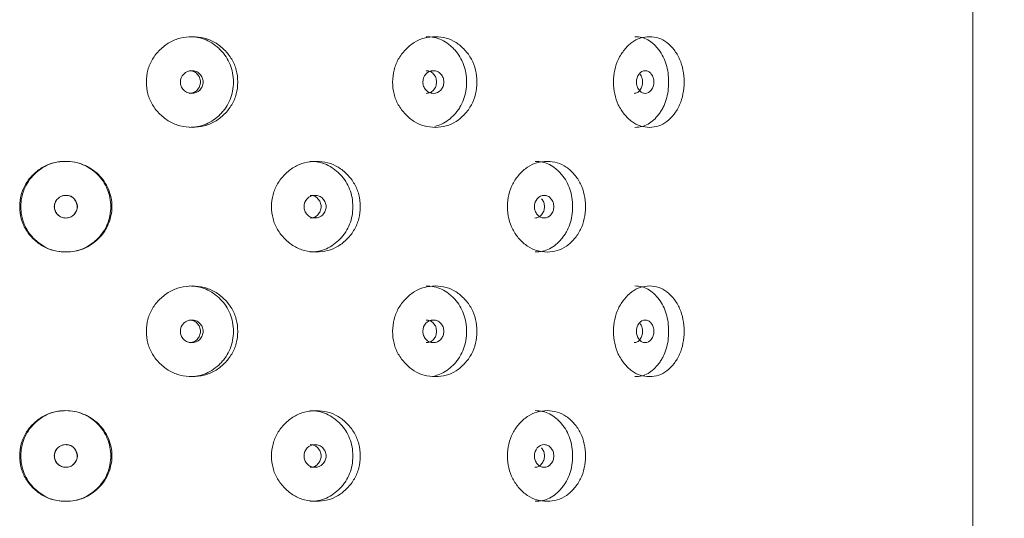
# Model space of a CAD drawing. Header units: millimetres. Extents: x 4 to 1188, y 1 to 840.
# Tile 54 of 256: x 318 to 330, y 406 to 412. Entities that reach past the tile are written whole.
import ezdxf

# ---------------------------------------------------------------- set-up
doc = ezdxf.new("R2010")
doc.units = ezdxf.units.MM
doc.layers.add('1', color=7, linetype='Continuous')
doc.styles.add('Arial Unicode MS', font='Arial Unicode MS')
doc.dimstyles.get("Standard").update_dxf_attribs({"dimtxt": 0.18, "dimasz": 0.18, "dimexe": 0.18, "dimexo": 0.0625, "dimgap": 0.09, "dimtad": 0, "dimtih": 1, "dimtoh": 1, "dimdec": 4, "dimzin": 0, "dimdsep": 46, "dimtxsty": 'Standard', "dimcen": 0.09, "dimadec": 0, "dimazin": 0, "dimtfac": 1, "dimtdec": 4, "dimtofl": 0, "dimtmove": 0, "dimatfit": 3, "dimfxl": 0, "dimtolj": 1, "dimtzin": 0, "dimarcsym": 0})

# ---------------------------------------------------------------- blocks, each defined once
blk = doc.blocks.new('_U28')
at = {"layer": '1', "color": 18, "lineweight": 35}
for p, q in [((328.698, 423.229), (344.978, 423.229)), ((342.978, 423.229), (342.978, 291.229)), ((330.032, 291.229), (344.978, 291.229))]:
    blk.add_line(p, q, dxfattribs=at)
at = {"layer": '1', "color": 18, "lineweight": 70}
for points in [[(342.978, 423.229), (343.754, 419.729), (342.202, 419.729)], [(342.978, 291.229), (342.202, 294.729), (343.754, 294.729)]]:
    blk.add_solid(points, dxfattribs=at)
at = {"layer": '1', "color": 18, "linetype": 'Continuous', "lineweight": 13, "insert": (342.525, 354.017), "char_height": 3, "attachment_point": 7, "rotation": 90, "line_spacing_factor": 1.047437, "style": 'Arial Unicode MS'}
blk.add_mtext('\\fArial Unicode MS|b0|i0;\\W1.0000;990', dxfattribs=at)

msp = doc.modelspace()

# ---------------------------------------------------------------- linework, layer by layer
at = {"layer": '1', "color": 154, "linetype": 'Continuous', "lineweight": 13}
msp.add_line((329.3649, 422.7686), (329.3649, 292.0753), dxfattribs=at)
for points, knots in [([(319.6461, 411.2753), (319.6462, 411.3228), (319.6572, 411.4162), (319.7127, 411.5476), (319.8019, 411.6577), (319.9135, 411.7447), (320.0447, 411.7981), (320.1848, 411.814), (320.3248, 411.7982), (320.4552, 411.7447), (320.5659, 411.6577), (320.6543, 411.5476), (320.709, 411.4162), (320.7252, 411.2753), (320.7091, 411.1344), (320.6543, 411.0031), (320.566, 410.8929), (320.4553, 410.8059), (320.3248, 410.7525), (320.1849, 410.7366), (320.0447, 410.7524), (319.9135, 410.8059), (319.8018, 410.893), (319.7123, 411.0032), (319.6568, 411.1345), (319.6461, 411.2278), (319.6461, 411.2753)], [0, 0, 0, 0, 0.0420892, 0.082711, 0.1249954, 0.1669805, 0.2076666, 0.249993, 0.2922277, 0.3329137, 0.3749923, 0.4172713, 0.4578933, 0.5000047, 0.5420218, 0.5826436, 0.6250215, 0.6670053, 0.7076914, 0.7500175, 0.7922515, 0.8329373, 0.8750172, 0.9173768, 0.9579835, 1, 1, 1, 1]), ([(320.148, 411.8086), (320.2196, 411.8086), (320.2861, 411.7958), (320.3779, 411.7571), (320.4072, 411.741), (320.4493, 411.712), (320.4629, 411.7015), (320.4897, 411.679), (320.5026, 411.667), (320.5667, 411.6019), (320.6051, 411.5443), (320.6564, 411.4181), (320.6692, 411.3492), (320.6693, 411.2012), (320.6565, 411.1327), (320.618, 411.038), (320.602, 411.0078), (320.5731, 410.9645), (320.5627, 410.9505), (320.5402, 410.923), (320.528, 410.9094), (320.4646, 410.845), (320.4087, 410.8064), (320.2862, 410.7549), (320.2193, 410.742), (320.1475, 410.742), (320.1475, 410.742), (320.1475, 410.742)], [0, 0, 0, 0, 0.1248828, 0.1248828, 0.1873867, 0.1873867, 0.2186387, 0.2186387, 0.2498906, 0.2498906, 0.3748984, 0.3748984, 0.4999062, 0.4999062, 0.6249141, 0.6249141, 0.687418, 0.687418, 0.7186699, 0.7186699, 0.7499219, 0.7499219, 0.8749297, 0.8749297, 0.9999375, 0.9999375, 1, 1, 1, 1]), ([(322.5418, 411.2753), (322.5419, 411.3228), (322.5522, 411.4162), (322.6041, 411.5476), (322.6874, 411.6577), (322.7914, 411.7447), (322.9131, 411.7981), (323.0427, 411.814), (323.1714, 411.7982), (323.291, 411.7447), (323.3921, 411.6577), (323.4726, 411.5476), (323.5223, 411.4162), (323.537, 411.2753), (323.5224, 411.1344), (323.4726, 411.0031), (323.3922, 410.8929), (323.2911, 410.8059), (323.1715, 410.7525), (323.0427, 410.7366), (322.9131, 410.7524), (322.7914, 410.8059), (322.6874, 410.893), (322.6038, 411.0032), (322.5519, 411.1345), (322.5418, 411.2278), (322.5418, 411.2753)], [0, 0, 0, 0, 0.0420892, 0.082711, 0.1249954, 0.1669805, 0.2076666, 0.249993, 0.2922277, 0.3329137, 0.3749923, 0.4172713, 0.4578933, 0.5000047, 0.5420218, 0.5826436, 0.6250215, 0.6670053, 0.7076914, 0.7500175, 0.7922515, 0.8329373, 0.8750172, 0.9173768, 0.9579835, 1, 1, 1, 1]), ([(322.9342, 411.8086), (323.0003, 411.8086), (323.0614, 411.7958), (323.1456, 411.7571), (323.1724, 411.741), (323.2109, 411.712), (323.2234, 411.7015), (323.2478, 411.679), (323.2596, 411.667), (323.318, 411.6019), (323.353, 411.5443), (323.3996, 411.4181), (323.4112, 411.3492), (323.4113, 411.2012), (323.3997, 411.1327), (323.3647, 411.038), (323.3501, 411.0078), (323.3238, 410.9645), (323.3143, 410.9505), (323.2939, 410.923), (323.2827, 410.9094), (323.2249, 410.845), (323.1738, 410.8064), (323.0915, 410.7687), (323.0642, 410.7595), (323.0359, 410.7531)], [0, 0, 0, 0, 0.133838, 0.133838, 0.2008239, 0.2008239, 0.2343169, 0.2343169, 0.2678099, 0.2678099, 0.4017818, 0.4017818, 0.5357538, 0.5357538, 0.6697257, 0.6697257, 0.7367117, 0.7367117, 0.7702046, 0.7702046, 0.8036976, 0.8036976, 0.9376696, 0.9376696, 1, 1, 1, 1]), ([(325.1389, 411.2753), (325.139, 411.3228), (325.1478, 411.4162), (325.1921, 411.5476), (325.2631, 411.6577), (325.3512, 411.7447), (325.4541, 411.7981), (325.5629, 411.814), (325.6706, 411.7982), (325.77, 411.7447), (325.8537, 411.6577), (325.92, 411.5476), (325.9608, 411.4162), (325.9729, 411.2753), (325.9609, 411.1344), (325.9199, 411.0031), (325.8537, 410.8929), (325.77, 410.8059), (325.6706, 410.7525), (325.563, 410.7366), (325.4541, 410.7524), (325.3513, 410.8059), (325.263, 410.893), (325.1919, 411.0032), (325.1475, 411.1345), (325.1389, 411.2278), (325.1389, 411.2753)], [0, 0, 0, 0, 0.0420892, 0.082711, 0.1249954, 0.1669805, 0.2076666, 0.249993, 0.2922277, 0.3329137, 0.3749923, 0.4172713, 0.4578933, 0.5000047, 0.5420218, 0.5826436, 0.6250215, 0.6670053, 0.7076914, 0.7500175, 0.7922515, 0.8329373, 0.8750172, 0.9173768, 0.9579835, 1, 1, 1, 1]), ([(325.3913, 411.8086), (325.4467, 411.8086), (325.4977, 411.7958), (325.5677, 411.7571), (325.59, 411.741), (325.6218, 411.712), (325.6322, 411.7015), (325.6524, 411.679), (325.6621, 411.667), (325.7104, 411.6019), (325.7392, 411.5443), (325.7775, 411.4181), (325.787, 411.3492), (325.7871, 411.2012), (325.7776, 411.1327), (325.7488, 411.038), (325.7368, 411.0078), (325.7152, 410.9645), (325.7074, 410.9505), (325.6905, 410.923), (325.6812, 410.9094), (325.6335, 410.845), (325.5912, 410.8064), (325.4978, 410.7549), (325.4465, 410.742), (325.391, 410.742), (325.391, 410.742), (325.391, 410.742)], [0, 0, 0, 0, 0.1248828, 0.1248828, 0.1873867, 0.1873867, 0.2186387, 0.2186387, 0.2498906, 0.2498906, 0.3748984, 0.3748984, 0.4999062, 0.4999062, 0.6249141, 0.6249141, 0.687418, 0.687418, 0.7186699, 0.7186699, 0.7499219, 0.7499219, 0.8749297, 0.8749297, 0.9999375, 0.9999375, 1, 1, 1, 1]), ([(320.0452, 411.2753), (320.0451, 411.257), (320.0483, 411.24), (320.0613, 411.2087), (320.0709, 411.1945), (320.0973, 411.1683), (320.1118, 411.1584), (320.1434, 411.1453), (320.1603, 411.142), (320.2159, 411.142), (320.2474, 411.155), (320.2866, 411.1941), (320.2964, 411.2085), (320.3061, 411.232), (320.3086, 411.2402), (320.3118, 411.2572), (320.3126, 411.2659), (320.3125, 411.2937), (320.3093, 411.3108), (320.2996, 411.3343), (320.2955, 411.3418), (320.2858, 411.3561), (320.2803, 411.3627), (320.2605, 411.3824), (320.246, 411.3922), (320.2145, 411.4053), (320.1977, 411.4086), (320.1419, 411.4085), (320.1102, 411.3953), (320.0584, 411.3435), (320.0454, 411.3119), (320.0452, 411.2753)], [0, 0, 0, 0, 0.0625, 0.0625, 0.125, 0.125, 0.1875, 0.1875, 0.25, 0.25, 0.375, 0.375, 0.4375, 0.4375, 0.46875, 0.46875, 0.5, 0.5, 0.5625, 0.5625, 0.59375, 0.59375, 0.625, 0.625, 0.6875, 0.6875, 0.75, 0.75, 0.875, 0.875, 1, 1, 1, 1]), ([(320.1504, 411.142), (320.1504, 411.142), (320.1677, 411.142), (320.2023, 411.1482), (320.2454, 411.1789), (320.2755, 411.2227), (320.2846, 411.2753), (320.2755, 411.3278), (320.2455, 411.3716), (320.2025, 411.4022), (320.1679, 411.4085), (320.1507, 411.4086)], [0, 0, 0, 0, 0.0000122, 0.1251103, 0.2500755, 0.3753346, 0.5001809, 0.6259267, 0.7502569, 0.8758912, 1, 1, 1, 1]), ([(322.8973, 411.2753), (322.8972, 411.257), (322.9001, 411.24), (322.9121, 411.2087), (322.921, 411.1945), (322.9453, 411.1683), (322.9587, 411.1584), (322.9877, 411.1453), (323.0033, 411.142), (323.0544, 411.142), (323.0833, 411.155), (323.1192, 411.1941), (323.1281, 411.2085), (323.1371, 411.232), (323.1393, 411.2402), (323.1422, 411.2572), (323.143, 411.2659), (323.1429, 411.2937), (323.1399, 411.3108), (323.131, 411.3343), (323.1273, 411.3418), (323.1184, 411.3561), (323.1134, 411.3627), (323.0953, 411.3824), (323.082, 411.3922), (323.0531, 411.4053), (323.0376, 411.4086), (322.9864, 411.4085), (322.9572, 411.3953), (322.9094, 411.3435), (322.8974, 411.3119), (322.8973, 411.2753)], [0, 0, 0, 0, 0.0625, 0.0625, 0.125, 0.125, 0.1875, 0.1875, 0.25, 0.25, 0.375, 0.375, 0.4375, 0.4375, 0.46875, 0.46875, 0.5, 0.5, 0.5625, 0.5625, 0.59375, 0.59375, 0.625, 0.625, 0.6875, 0.6875, 0.75, 0.75, 0.875, 0.875, 1, 1, 1, 1]), ([(322.9372, 411.142), (322.9372, 411.142), (322.9531, 411.142), (322.9849, 411.1482), (323.0244, 411.1789), (323.052, 411.2227), (323.0602, 411.2753), (323.052, 411.3278), (323.0244, 411.3716), (322.985, 411.4022), (322.9533, 411.4085), (322.9375, 411.4086)], [0, 0, 0, 0, 0.0000122, 0.1251103, 0.2500755, 0.3753346, 0.5001809, 0.6259267, 0.7502569, 0.8758912, 1, 1, 1, 1]), ([(325.4088, 411.2753), (325.4088, 411.257), (325.4112, 411.24), (325.4212, 411.2087), (325.4286, 411.1945), (325.4489, 411.1683), (325.46, 411.1584), (325.4842, 411.1453), (325.4971, 411.142), (325.5396, 411.142), (325.5635, 411.155), (325.5932, 411.1941), (325.6006, 411.2085), (325.608, 411.232), (325.6099, 411.2402), (325.6123, 411.2572), (325.6129, 411.2659), (325.6129, 411.2937), (325.6104, 411.3108), (325.6031, 411.3343), (325.6, 411.3418), (325.5926, 411.3561), (325.5885, 411.3627), (325.5735, 411.3824), (325.5625, 411.3922), (325.5385, 411.4053), (325.5257, 411.4086), (325.4831, 411.4085), (325.4588, 411.3953), (325.419, 411.3435), (325.4089, 411.3119), (325.4088, 411.2753)], [0, 0, 0, 0, 0.0625, 0.0625, 0.125, 0.125, 0.1875, 0.1875, 0.25, 0.25, 0.375, 0.375, 0.4375, 0.4375, 0.46875, 0.46875, 0.5, 0.5, 0.5625, 0.5625, 0.59375, 0.59375, 0.625, 0.625, 0.6875, 0.6875, 0.75, 0.75, 0.875, 0.875, 1, 1, 1, 1]), ([(325.3803, 411.142), (325.3803, 411.142), (325.3935, 411.142), (325.4199, 411.1482), (325.4526, 411.1789), (325.4754, 411.2227), (325.4822, 411.2753), (325.4754, 411.3277), (325.4603, 411.3569), (325.4511, 411.3693)], [0, 0, 0, 0, 0.0000163, 0.1667894, 0.3333854, 0.5003731, 0.6668107, 0.8344472, 1, 1, 1, 1]), ([(318.1561, 409.8086), (318.1562, 409.8562), (318.1672, 409.9496), (318.2229, 410.0809), (318.3125, 410.191), (318.4247, 410.278), (318.5567, 410.3314), (318.6861, 410.3461), (318.8039, 410.3357), (318.9058, 410.3055), (318.9996, 410.2559), (319.083, 410.1901), (319.1513, 410.1088), (319.2016, 410.0154), (319.2338, 409.9144), (319.2444, 409.8086), (319.2312, 409.686), (319.1835, 409.5512), (319.0954, 409.4383), (318.9998, 409.3601), (318.9067, 409.3106), (318.805, 409.2813), (318.6868, 409.2713), (318.5568, 409.2858), (318.4247, 409.3393), (318.3123, 409.4264), (318.2225, 409.5366), (318.1669, 409.6678), (318.1561, 409.7612), (318.1561, 409.8086)], [0, 0, 0, 0, 0.0420896, 0.0827118, 0.1249967, 0.1669811, 0.2076636, 0.2499833, 0.2814416, 0.3122995, 0.3437546, 0.3752583, 0.4060937, 0.437521, 0.4689611, 0.4997811, 0.5312924, 0.5779329, 0.6248646, 0.6566357, 0.6872562, 0.7179626, 0.7499814, 0.7922603, 0.8329679, 0.8750465, 0.9173959, 0.9579936, 1, 1, 1, 1]), ([(318.1697, 409.8086), (318.1698, 409.8828), (318.1829, 409.9514), (318.222, 410.0461), (318.2382, 410.0762), (318.2675, 410.1195), (318.2781, 410.1335), (318.3009, 410.161), (318.3132, 410.1745), (318.3774, 410.2388), (318.4342, 410.2775), (318.5272, 410.3161), (318.5596, 410.3258), (318.6101, 410.3355), (318.6273, 410.3379), (318.6535, 410.3403), (318.6623, 410.3409), (318.6802, 410.3417), (318.6894, 410.342), (318.7689, 410.342), (318.8357, 410.3289), (318.9302, 410.2894), (318.9606, 410.273), (319.02, 410.2334), (319.047, 410.2113), (319.1202, 410.1384), (319.1584, 410.0809), (319.2137, 409.9474), (319.2274, 409.8792), (319.2271, 409.7745), (319.2235, 409.739), (319.2095, 409.6683), (319.1994, 409.6346), (319.1731, 409.5704), (319.1569, 409.54), (319.1279, 409.4968), (319.1175, 409.4829), (319.0951, 409.4557), (319.0833, 409.4427), (318.9676, 409.3269), (318.8436, 409.2754), (318.5533, 409.2752), (318.4291, 409.3268), (318.313, 409.4429), (318.3006, 409.4565), (318.2778, 409.4839), (318.2672, 409.498), (318.2379, 409.5412), (318.2216, 409.5714), (318.1825, 409.6661), (318.1696, 409.7345), (318.1697, 409.8086)], [0, 0, 0, 0, 0.0625, 0.0625, 0.09375, 0.09375, 0.109375, 0.109375, 0.125, 0.125, 0.1875, 0.1875, 0.21875, 0.21875, 0.234375, 0.234375, 0.2421875, 0.2421875, 0.25, 0.25, 0.3125, 0.3125, 0.34375, 0.34375, 0.375, 0.375, 0.4375, 0.4375, 0.5, 0.5, 0.53125, 0.53125, 0.5625, 0.5625, 0.59375, 0.59375, 0.609375, 0.609375, 0.625, 0.625, 0.75, 0.75, 0.875, 0.875, 0.890625, 0.890625, 0.90625, 0.90625, 0.9375, 0.9375, 1, 1, 1, 1]), ([(321.1176, 409.8086), (321.1177, 409.8562), (321.1284, 409.9496), (321.1826, 410.0809), (321.2698, 410.191), (321.3786, 410.278), (321.5063, 410.3314), (321.6425, 410.3473), (321.7782, 410.3315), (321.9044, 410.278), (322.0114, 410.191), (322.0966, 410.0809), (322.1493, 409.9495), (322.165, 409.8086), (322.1494, 409.6677), (322.0966, 409.5364), (322.0114, 409.4262), (321.9045, 409.3392), (321.7782, 409.2858), (321.6425, 409.2699), (321.5063, 409.2857), (321.3786, 409.3392), (321.2697, 409.4263), (321.1823, 409.5365), (321.1281, 409.6678), (321.1175, 409.7612), (321.1176, 409.8086)], [0, 0, 0, 0, 0.0420892, 0.082711, 0.1249954, 0.1669805, 0.2076666, 0.249993, 0.2922277, 0.3329137, 0.3749923, 0.4172713, 0.4578933, 0.5000047, 0.5420218, 0.5826436, 0.6250215, 0.6670053, 0.7076914, 0.7500175, 0.7922515, 0.8329373, 0.8750172, 0.9173768, 0.9579835, 1, 1, 1, 1]), ([(321.5691, 410.342), (321.6387, 410.342), (321.703, 410.3291), (321.7919, 410.2905), (321.8203, 410.2744), (321.8609, 410.2453), (321.8741, 410.2349), (321.9, 410.2123), (321.9124, 410.2003), (321.9744, 410.1352), (322.0114, 410.0776), (322.0608, 409.9514), (322.0731, 409.8825), (322.0732, 409.7346), (322.0609, 409.666), (322.0238, 409.5713), (322.0084, 409.5411), (321.9805, 409.4979), (321.9705, 409.4838), (321.9488, 409.4563), (321.9369, 409.4427), (321.8758, 409.3784), (321.8217, 409.3397), (321.7031, 409.2882), (321.6384, 409.2753), (321.5687, 409.2753), (321.5687, 409.2753), (321.5686, 409.2753)], [0, 0, 0, 0, 0.1248828, 0.1248828, 0.1873867, 0.1873867, 0.2186387, 0.2186387, 0.2498906, 0.2498906, 0.3748984, 0.3748984, 0.4999062, 0.4999062, 0.6249141, 0.6249141, 0.687418, 0.687418, 0.7186699, 0.7186699, 0.7499219, 0.7499219, 0.8749297, 0.8749297, 0.9999375, 0.9999375, 1, 1, 1, 1]), ([(323.8911, 409.8086), (323.8911, 409.8562), (323.9008, 409.9496), (323.9494, 410.0809), (324.0273, 410.191), (324.1243, 410.278), (324.2376, 410.3314), (324.358, 410.3473), (324.4774, 410.3315), (324.588, 410.278), (324.6813, 410.191), (324.7554, 410.0809), (324.8011, 409.9495), (324.8147, 409.8086), (324.8012, 409.6677), (324.7554, 409.5364), (324.6813, 409.4262), (324.588, 409.3392), (324.4774, 409.2858), (324.3581, 409.2699), (324.2377, 409.2857), (324.1243, 409.3392), (324.0272, 409.4263), (323.9491, 409.5365), (323.9005, 409.6678), (323.891, 409.7612), (323.8911, 409.8086)], [0, 0, 0, 0, 0.0420892, 0.082711, 0.1249954, 0.1669805, 0.2076666, 0.249993, 0.2922277, 0.3329137, 0.3749923, 0.4172713, 0.4578933, 0.5000047, 0.5420218, 0.5826436, 0.6250215, 0.6670053, 0.7076914, 0.7500175, 0.7922515, 0.8329373, 0.8750172, 0.9173768, 0.9579835, 1, 1, 1, 1]), ([(324.2166, 410.342), (324.278, 410.342), (324.3345, 410.3291), (324.4124, 410.2905), (324.4372, 410.2744), (324.4727, 410.2453), (324.4842, 410.2349), (324.5068, 410.2123), (324.5176, 410.2003), (324.5716, 410.1352), (324.6037, 410.0776), (324.6466, 409.9514), (324.6573, 409.8825), (324.6573, 409.7346), (324.6467, 409.666), (324.6145, 409.5713), (324.6011, 409.5411), (324.5769, 409.4979), (324.5681, 409.4838), (324.5493, 409.4563), (324.539, 409.4427), (324.4857, 409.3784), (324.4385, 409.3397), (324.3346, 409.2882), (324.2777, 409.2753), (324.2163, 409.2753), (324.2162, 409.2753), (324.2162, 409.2753)], [0, 0, 0, 0, 0.1248828, 0.1248828, 0.1873867, 0.1873867, 0.2186387, 0.2186387, 0.2498906, 0.2498906, 0.3748984, 0.3748984, 0.4999062, 0.4999062, 0.6249141, 0.6249141, 0.687418, 0.687418, 0.7186699, 0.7186699, 0.7499219, 0.7499219, 0.8749297, 0.8749297, 0.9999375, 0.9999375, 1, 1, 1, 1]), ([(318.5632, 409.8086), (318.5631, 409.7903), (318.5663, 409.7733), (318.5794, 409.742), (318.5892, 409.7279), (318.6291, 409.6885), (318.6613, 409.6753), (318.7171, 409.6753), (318.7343, 409.6786), (318.7582, 409.6884), (318.7658, 409.6924), (318.7767, 409.6998), (318.7802, 409.7024), (318.7854, 409.7067), (318.7871, 409.7082), (318.7905, 409.7112), (318.792, 409.7127), (318.8221, 409.7424), (318.8359, 409.7732), (318.8347, 409.8236), (318.8308, 409.841), (318.8154, 409.8778), (318.8057, 409.893), (318.7821, 409.9175), (318.7682, 409.9267), (318.7443, 409.9358), (318.7358, 409.9381), (318.7223, 409.9404), (318.7177, 409.941), (318.7105, 409.9415), (318.7081, 409.9417), (318.7032, 409.9418), (318.7006, 409.9419), (318.6608, 409.9418), (318.6288, 409.9286), (318.5896, 409.8898), (318.5797, 409.8755), (318.5666, 409.8441), (318.5633, 409.8269), (318.5632, 409.8086)], [0, 0, 0, 0, 0.0625, 0.0625, 0.125, 0.125, 0.25, 0.25, 0.3125, 0.3125, 0.34375, 0.34375, 0.359375, 0.359375, 0.3671875, 0.3671875, 0.375, 0.375, 0.5, 0.5, 0.5625, 0.5625, 0.625, 0.625, 0.6875, 0.6875, 0.71875, 0.71875, 0.734375, 0.734375, 0.7421875, 0.7421875, 0.75, 0.75, 0.875, 0.875, 0.9375, 0.9375, 1, 1, 1, 1]), ([(318.5658, 409.8086), (318.5658, 409.7969), (318.5683, 409.7738), (318.5816, 409.7413), (318.6068, 409.7094), (318.6457, 409.6817), (318.6982, 409.6722), (318.7507, 409.6814), (318.7875, 409.7078), (318.8103, 409.7348), (318.8236, 409.7577), (318.8313, 409.7819), (318.8334, 409.8072), (318.8299, 409.8335), (318.82, 409.8639), (318.8028, 409.8957), (318.7744, 409.9232), (318.7384, 409.9391), (318.7002, 409.9433), (318.6634, 409.9392), (318.6309, 409.9256), (318.6035, 409.9037), (318.5819, 409.8762), (318.5685, 409.8436), (318.5658, 409.8204), (318.5658, 409.8086)], [0, 0, 0, 0, 0.0419703, 0.0824208, 0.1243866, 0.1869091, 0.2490384, 0.3110172, 0.3731759, 0.4068337, 0.4378779, 0.4675347, 0.4972023, 0.5282779, 0.5619839, 0.6116363, 0.6565019, 0.7012353, 0.7505286, 0.79266, 0.8332115, 0.8752481, 0.9171515, 0.9577481, 1, 1, 1, 1]), ([(321.4998, 409.8086), (321.4997, 409.7903), (321.5028, 409.7733), (321.5154, 409.742), (321.5248, 409.7279), (321.5504, 409.7016), (321.5645, 409.6918), (321.5951, 409.6786), (321.6114, 409.6753), (321.6654, 409.6754), (321.6959, 409.6883), (321.7338, 409.7275), (321.7433, 409.7418), (321.7527, 409.7654), (321.7551, 409.7735), (321.7582, 409.7905), (321.759, 409.7992), (321.7589, 409.827), (321.7558, 409.8441), (321.7464, 409.8677), (321.7424, 409.8752), (321.7331, 409.8894), (321.7277, 409.8961), (321.7086, 409.9157), (321.6946, 409.9256), (321.664, 409.9387), (321.6477, 409.9419), (321.5937, 409.9418), (321.5629, 409.9286), (321.5126, 409.8768), (321.4999, 409.8453), (321.4998, 409.8086)], [0, 0, 0, 0, 0.0625, 0.0625, 0.125, 0.125, 0.1875, 0.1875, 0.25, 0.25, 0.375, 0.375, 0.4375, 0.4375, 0.46875, 0.46875, 0.5, 0.5, 0.5625, 0.5625, 0.59375, 0.59375, 0.625, 0.625, 0.6875, 0.6875, 0.75, 0.75, 0.875, 0.875, 1, 1, 1, 1]), ([(321.5731, 409.6753), (321.5731, 409.6753), (321.5899, 409.6753), (321.6234, 409.6816), (321.6652, 409.7123), (321.6943, 409.756), (321.703, 409.8086), (321.6943, 409.8611), (321.6652, 409.9049), (321.6236, 409.9356), (321.5901, 409.9419), (321.5734, 409.9419)], [0, 0, 0, 0, 0.0000122, 0.1251103, 0.2500755, 0.3753346, 0.5001809, 0.6259267, 0.7502569, 0.8758912, 1, 1, 1, 1]), ([(324.2092, 409.8086), (324.2091, 409.7903), (324.2119, 409.7733), (324.223, 409.742), (324.2312, 409.7279), (324.2537, 409.7016), (324.2661, 409.6918), (324.293, 409.6786), (324.3073, 409.6753), (324.3546, 409.6754), (324.3813, 409.6883), (324.4144, 409.7275), (324.4227, 409.7418), (324.431, 409.7654), (324.433, 409.7735), (324.4357, 409.7905), (324.4364, 409.7992), (324.4364, 409.827), (324.4336, 409.8441), (324.4254, 409.8677), (324.422, 409.8752), (324.4138, 409.8894), (324.4091, 409.8961), (324.3924, 409.9157), (324.3801, 409.9256), (324.3534, 409.9387), (324.3391, 409.9419), (324.2918, 409.9418), (324.2647, 409.9286), (324.2205, 409.8768), (324.2093, 409.8453), (324.2092, 409.8086)], [0, 0, 0, 0, 0.0625, 0.0625, 0.125, 0.125, 0.1875, 0.1875, 0.25, 0.25, 0.375, 0.375, 0.4375, 0.4375, 0.46875, 0.46875, 0.5, 0.5, 0.5625, 0.5625, 0.59375, 0.59375, 0.625, 0.625, 0.6875, 0.6875, 0.75, 0.75, 0.875, 0.875, 1, 1, 1, 1]), ([(324.2149, 409.6753), (324.2149, 409.6753), (324.2297, 409.6753), (324.259, 409.6816), (324.2955, 409.7123), (324.321, 409.756), (324.3286, 409.8086), (324.321, 409.8611), (324.3041, 409.8902), (324.2938, 409.9026)], [0, 0, 0, 0, 0.0000163, 0.1667894, 0.3333854, 0.5003731, 0.6668107, 0.8344472, 1, 1, 1, 1]), ([(319.6461, 408.342), (319.6462, 408.3895), (319.6572, 408.4829), (319.7127, 408.6142), (319.8019, 408.7244), (319.9135, 408.8113), (320.0447, 408.8647), (320.1848, 408.8806), (320.3248, 408.8649), (320.4552, 408.8114), (320.5659, 408.7244), (320.6543, 408.6142), (320.709, 408.4829), (320.7252, 408.342), (320.7091, 408.201), (320.6543, 408.0697), (320.566, 407.9596), (320.4553, 407.8725), (320.3248, 407.8192), (320.1849, 407.8033), (320.0447, 407.8191), (319.9135, 407.8726), (319.8018, 407.9597), (319.7123, 408.0698), (319.6568, 408.2011), (319.6461, 408.2945), (319.6461, 408.342)], [0, 0, 0, 0, 0.0420892, 0.082711, 0.1249954, 0.1669805, 0.2076666, 0.249993, 0.2922277, 0.3329137, 0.3749923, 0.4172713, 0.4578933, 0.5000047, 0.5420218, 0.5826436, 0.6250215, 0.6670053, 0.7076914, 0.7500175, 0.7922515, 0.8329373, 0.8750172, 0.9173768, 0.9579835, 1, 1, 1, 1]), ([(320.148, 408.8753), (320.2196, 408.8753), (320.2861, 408.8624), (320.3779, 408.8238), (320.4072, 408.8077), (320.4493, 408.7787), (320.4629, 408.7682), (320.4897, 408.7456), (320.5026, 408.7336), (320.5667, 408.6686), (320.6051, 408.611), (320.6564, 408.4847), (320.6692, 408.4158), (320.6693, 408.2679), (320.6565, 408.1994), (320.618, 408.1047), (320.602, 408.0745), (320.5731, 408.0312), (320.5627, 408.0171), (320.5402, 407.9896), (320.528, 407.976), (320.4646, 407.9117), (320.4087, 407.8731), (320.2862, 407.8216), (320.2193, 407.8087), (320.1475, 407.8086), (320.1475, 407.8086), (320.1475, 407.8086)], [0, 0, 0, 0, 0.1248828, 0.1248828, 0.1873867, 0.1873867, 0.2186387, 0.2186387, 0.2498906, 0.2498906, 0.3748984, 0.3748984, 0.4999062, 0.4999062, 0.6249141, 0.6249141, 0.687418, 0.687418, 0.7186699, 0.7186699, 0.7499219, 0.7499219, 0.8749297, 0.8749297, 0.9999375, 0.9999375, 1, 1, 1, 1]), ([(322.5418, 408.342), (322.5419, 408.3895), (322.5522, 408.4829), (322.6041, 408.6142), (322.6874, 408.7244), (322.7914, 408.8113), (322.9131, 408.8647), (323.0427, 408.8806), (323.1714, 408.8649), (323.291, 408.8114), (323.3921, 408.7244), (323.4726, 408.6142), (323.5223, 408.4829), (323.537, 408.342), (323.5224, 408.201), (323.4726, 408.0697), (323.3922, 407.9596), (323.2911, 407.8725), (323.1715, 407.8192), (323.0427, 407.8033), (322.9131, 407.8191), (322.7914, 407.8726), (322.6874, 407.9597), (322.6038, 408.0698), (322.5519, 408.2011), (322.5418, 408.2945), (322.5418, 408.342)], [0, 0, 0, 0, 0.0420892, 0.082711, 0.1249954, 0.1669805, 0.2076666, 0.249993, 0.2922277, 0.3329137, 0.3749923, 0.4172713, 0.4578933, 0.5000047, 0.5420218, 0.5826436, 0.6250215, 0.6670053, 0.7076914, 0.7500175, 0.7922515, 0.8329373, 0.8750172, 0.9173768, 0.9579835, 1, 1, 1, 1]), ([(322.9342, 408.8753), (323.0003, 408.8753), (323.0614, 408.8624), (323.1456, 408.8238), (323.1724, 408.8077), (323.2109, 408.7787), (323.2234, 408.7682), (323.2478, 408.7456), (323.2596, 408.7336), (323.318, 408.6686), (323.353, 408.611), (323.3996, 408.4847), (323.4112, 408.4158), (323.4113, 408.2679), (323.3997, 408.1994), (323.3647, 408.1047), (323.3501, 408.0745), (323.3238, 408.0312), (323.3143, 408.0171), (323.2939, 407.9896), (323.2827, 407.976), (323.2249, 407.9117), (323.1738, 407.8731), (323.0915, 407.8353), (323.0642, 407.8261), (323.0359, 407.8197)], [0, 0, 0, 0, 0.133838, 0.133838, 0.2008239, 0.2008239, 0.2343169, 0.2343169, 0.2678099, 0.2678099, 0.4017818, 0.4017818, 0.5357538, 0.5357538, 0.6697257, 0.6697257, 0.7367117, 0.7367117, 0.7702046, 0.7702046, 0.8036976, 0.8036976, 0.9376696, 0.9376696, 1, 1, 1, 1]), ([(325.1389, 408.342), (325.139, 408.3895), (325.1478, 408.4829), (325.1921, 408.6142), (325.2631, 408.7244), (325.3512, 408.8113), (325.4541, 408.8647), (325.5629, 408.8806), (325.6706, 408.8649), (325.77, 408.8114), (325.8537, 408.7244), (325.92, 408.6142), (325.9608, 408.4829), (325.9729, 408.342), (325.9609, 408.201), (325.9199, 408.0697), (325.8537, 407.9596), (325.77, 407.8725), (325.6706, 407.8192), (325.563, 407.8033), (325.4541, 407.8191), (325.3513, 407.8726), (325.263, 407.9597), (325.1919, 408.0698), (325.1475, 408.2011), (325.1389, 408.2945), (325.1389, 408.342)], [0, 0, 0, 0, 0.0420892, 0.082711, 0.1249954, 0.1669805, 0.2076666, 0.249993, 0.2922277, 0.3329137, 0.3749923, 0.4172713, 0.4578933, 0.5000047, 0.5420218, 0.5826436, 0.6250215, 0.6670053, 0.7076914, 0.7500175, 0.7922515, 0.8329373, 0.8750172, 0.9173768, 0.9579835, 1, 1, 1, 1]), ([(325.3913, 408.8753), (325.4467, 408.8753), (325.4977, 408.8624), (325.5677, 408.8238), (325.59, 408.8077), (325.6218, 408.7787), (325.6322, 408.7682), (325.6524, 408.7456), (325.6621, 408.7336), (325.7104, 408.6686), (325.7392, 408.611), (325.7775, 408.4847), (325.787, 408.4158), (325.7871, 408.2679), (325.7776, 408.1994), (325.7488, 408.1047), (325.7368, 408.0745), (325.7152, 408.0312), (325.7074, 408.0171), (325.6905, 407.9896), (325.6812, 407.976), (325.6335, 407.9117), (325.5912, 407.8731), (325.4978, 407.8216), (325.4465, 407.8087), (325.391, 407.8086), (325.391, 407.8086), (325.391, 407.8086)], [0, 0, 0, 0, 0.1248828, 0.1248828, 0.1873867, 0.1873867, 0.2186387, 0.2186387, 0.2498906, 0.2498906, 0.3748984, 0.3748984, 0.4999062, 0.4999062, 0.6249141, 0.6249141, 0.687418, 0.687418, 0.7186699, 0.7186699, 0.7499219, 0.7499219, 0.8749297, 0.8749297, 0.9999375, 0.9999375, 1, 1, 1, 1]), ([(320.0452, 408.342), (320.0451, 408.3236), (320.0483, 408.3067), (320.0613, 408.2754), (320.0709, 408.2612), (320.0973, 408.2349), (320.1118, 408.2251), (320.1434, 408.212), (320.1603, 408.2087), (320.2159, 408.2087), (320.2474, 408.2216), (320.2866, 408.2608), (320.2964, 408.2752), (320.3061, 408.2987), (320.3086, 408.3069), (320.3118, 408.3239), (320.3126, 408.3326), (320.3125, 408.3604), (320.3093, 408.3775), (320.2996, 408.401), (320.2955, 408.4085), (320.2858, 408.4228), (320.2803, 408.4294), (320.2605, 408.4491), (320.246, 408.4589), (320.2145, 408.472), (320.1977, 408.4752), (320.1419, 408.4752), (320.1102, 408.462), (320.0584, 408.4102), (320.0454, 408.3786), (320.0452, 408.342)], [0, 0, 0, 0, 0.0625, 0.0625, 0.125, 0.125, 0.1875, 0.1875, 0.25, 0.25, 0.375, 0.375, 0.4375, 0.4375, 0.46875, 0.46875, 0.5, 0.5, 0.5625, 0.5625, 0.59375, 0.59375, 0.625, 0.625, 0.6875, 0.6875, 0.75, 0.75, 0.875, 0.875, 1, 1, 1, 1]), ([(320.1504, 408.2087), (320.1504, 408.2087), (320.1677, 408.2087), (320.2023, 408.2149), (320.2454, 408.2456), (320.2755, 408.2894), (320.2846, 408.342), (320.2755, 408.3944), (320.2455, 408.4383), (320.2025, 408.4689), (320.1679, 408.4752), (320.1507, 408.4752)], [0, 0, 0, 0, 0.0000122, 0.1251103, 0.2500755, 0.3753346, 0.5001809, 0.6259267, 0.7502569, 0.8758912, 1, 1, 1, 1]), ([(322.8973, 408.342), (322.8972, 408.3236), (322.9001, 408.3067), (322.9121, 408.2754), (322.921, 408.2612), (322.9453, 408.2349), (322.9587, 408.2251), (322.9877, 408.212), (323.0033, 408.2087), (323.0544, 408.2087), (323.0833, 408.2216), (323.1192, 408.2608), (323.1281, 408.2752), (323.1371, 408.2987), (323.1393, 408.3069), (323.1422, 408.3239), (323.143, 408.3326), (323.1429, 408.3604), (323.1399, 408.3775), (323.131, 408.401), (323.1273, 408.4085), (323.1184, 408.4228), (323.1134, 408.4294), (323.0953, 408.4491), (323.082, 408.4589), (323.0531, 408.472), (323.0376, 408.4752), (322.9864, 408.4752), (322.9572, 408.462), (322.9094, 408.4102), (322.8974, 408.3786), (322.8973, 408.342)], [0, 0, 0, 0, 0.0625, 0.0625, 0.125, 0.125, 0.1875, 0.1875, 0.25, 0.25, 0.375, 0.375, 0.4375, 0.4375, 0.46875, 0.46875, 0.5, 0.5, 0.5625, 0.5625, 0.59375, 0.59375, 0.625, 0.625, 0.6875, 0.6875, 0.75, 0.75, 0.875, 0.875, 1, 1, 1, 1]), ([(322.9372, 408.2087), (322.9372, 408.2087), (322.9531, 408.2087), (322.9849, 408.2149), (323.0244, 408.2456), (323.052, 408.2894), (323.0602, 408.342), (323.052, 408.3944), (323.0244, 408.4383), (322.985, 408.4689), (322.9533, 408.4752), (322.9375, 408.4752)], [0, 0, 0, 0, 0.0000122, 0.1251103, 0.2500755, 0.3753346, 0.5001809, 0.6259267, 0.7502569, 0.8758912, 1, 1, 1, 1]), ([(325.3803, 408.2087), (325.3803, 408.2087), (325.3935, 408.2087), (325.4199, 408.2149), (325.4526, 408.2456), (325.4754, 408.2894), (325.4822, 408.342), (325.4754, 408.3944), (325.4603, 408.4236), (325.4511, 408.4359)], [0, 0, 0, 0, 0.0000163, 0.1667894, 0.3333854, 0.5003731, 0.6668107, 0.8344472, 1, 1, 1, 1]), ([(325.4088, 408.342), (325.4088, 408.3236), (325.4112, 408.3067), (325.4212, 408.2754), (325.4286, 408.2612), (325.4489, 408.2349), (325.46, 408.2251), (325.4842, 408.212), (325.4971, 408.2087), (325.5396, 408.2087), (325.5635, 408.2216), (325.5932, 408.2608), (325.6006, 408.2752), (325.608, 408.2987), (325.6099, 408.3069), (325.6123, 408.3239), (325.6129, 408.3326), (325.6129, 408.3604), (325.6104, 408.3775), (325.6031, 408.401), (325.6, 408.4085), (325.5926, 408.4228), (325.5885, 408.4294), (325.5735, 408.4491), (325.5625, 408.4589), (325.5385, 408.472), (325.5257, 408.4752), (325.4831, 408.4752), (325.4588, 408.462), (325.419, 408.4102), (325.4089, 408.3786), (325.4088, 408.342)], [0, 0, 0, 0, 0.0625, 0.0625, 0.125, 0.125, 0.1875, 0.1875, 0.25, 0.25, 0.375, 0.375, 0.4375, 0.4375, 0.46875, 0.46875, 0.5, 0.5, 0.5625, 0.5625, 0.59375, 0.59375, 0.625, 0.625, 0.6875, 0.6875, 0.75, 0.75, 0.875, 0.875, 1, 1, 1, 1]), ([(318.1561, 406.8753), (318.1562, 406.9228), (318.1672, 407.0162), (318.2229, 407.1476), (318.3125, 407.2577), (318.4247, 407.3447), (318.5567, 407.398), (318.6861, 407.4127), (318.8039, 407.4024), (318.9058, 407.3722), (318.9996, 407.3225), (319.083, 407.2568), (319.1513, 407.1754), (319.2016, 407.0821), (319.2338, 406.981), (319.2444, 406.8752), (319.2312, 406.7527), (319.1835, 406.6179), (319.0954, 406.505), (318.9998, 406.4268), (318.9067, 406.3772), (318.805, 406.3479), (318.6868, 406.3379), (318.5568, 406.3524), (318.4247, 406.406), (318.3123, 406.4931), (318.2225, 406.6032), (318.1669, 406.7345), (318.1561, 406.8278), (318.1561, 406.8753)], [0, 0, 0, 0, 0.0420896, 0.0827118, 0.1249967, 0.1669811, 0.2076636, 0.2499833, 0.2814416, 0.3122995, 0.3437546, 0.3752583, 0.4060937, 0.437521, 0.4689611, 0.4997811, 0.5312924, 0.5779329, 0.6248646, 0.6566357, 0.6872562, 0.7179626, 0.7499814, 0.7922603, 0.8329679, 0.8750465, 0.9173959, 0.9579936, 1, 1, 1, 1]), ([(318.1697, 406.8753), (318.1698, 406.9494), (318.1829, 407.018), (318.222, 407.1127), (318.2382, 407.1429), (318.2675, 407.1861), (318.2781, 407.2002), (318.3009, 407.2276), (318.3132, 407.2411), (318.3774, 407.3055), (318.4342, 407.3441), (318.5272, 407.3828), (318.5596, 407.3925), (318.6101, 407.4021), (318.6273, 407.4046), (318.6535, 407.407), (318.6623, 407.4076), (318.6802, 407.4084), (318.6894, 407.4086), (318.7689, 407.4087), (318.8357, 407.3955), (318.9302, 407.3561), (318.9606, 407.3397), (319.02, 407.3), (319.047, 407.278), (319.1202, 407.2051), (319.1584, 407.1475), (319.2137, 407.0141), (319.2274, 406.9458), (319.2271, 406.8412), (319.2235, 406.8056), (319.2095, 406.7349), (319.1994, 406.7012), (319.1731, 406.6371), (319.1569, 406.6067), (319.1279, 406.5635), (319.1175, 406.5495), (319.0951, 406.5224), (319.0833, 406.5094), (318.9676, 406.3935), (318.8436, 406.342), (318.5533, 406.3419), (318.4291, 406.3935), (318.313, 406.5096), (318.3006, 406.5231), (318.2778, 406.5506), (318.2672, 406.5647), (318.2379, 406.6079), (318.2216, 406.6381), (318.1825, 406.7328), (318.1696, 406.8012), (318.1697, 406.8753)], [0, 0, 0, 0, 0.0625, 0.0625, 0.09375, 0.09375, 0.109375, 0.109375, 0.125, 0.125, 0.1875, 0.1875, 0.21875, 0.21875, 0.234375, 0.234375, 0.2421875, 0.2421875, 0.25, 0.25, 0.3125, 0.3125, 0.34375, 0.34375, 0.375, 0.375, 0.4375, 0.4375, 0.5, 0.5, 0.53125, 0.53125, 0.5625, 0.5625, 0.59375, 0.59375, 0.609375, 0.609375, 0.625, 0.625, 0.75, 0.75, 0.875, 0.875, 0.890625, 0.890625, 0.90625, 0.90625, 0.9375, 0.9375, 1, 1, 1, 1]), ([(321.1176, 406.8753), (321.1177, 406.9228), (321.1284, 407.0162), (321.1826, 407.1476), (321.2698, 407.2577), (321.3786, 407.3447), (321.5063, 407.3981), (321.6425, 407.414), (321.7782, 407.3982), (321.9044, 407.3447), (322.0114, 407.2577), (322.0966, 407.1476), (322.1493, 407.0162), (322.165, 406.8753), (322.1494, 406.7344), (322.0966, 406.6031), (322.0114, 406.4929), (321.9045, 406.4059), (321.7782, 406.3525), (321.6425, 406.3366), (321.5063, 406.3524), (321.3786, 406.4059), (321.2697, 406.493), (321.1823, 406.6032), (321.1281, 406.7345), (321.1175, 406.8278), (321.1176, 406.8753)], [0, 0, 0, 0, 0.0420892, 0.082711, 0.1249954, 0.1669805, 0.2076666, 0.249993, 0.2922277, 0.3329137, 0.3749923, 0.4172713, 0.4578933, 0.5000047, 0.5420218, 0.5826436, 0.6250215, 0.6670053, 0.7076914, 0.7500175, 0.7922515, 0.8329373, 0.8750172, 0.9173768, 0.9579835, 1, 1, 1, 1]), ([(321.5691, 407.4086), (321.6387, 407.4086), (321.703, 407.3958), (321.7919, 407.3571), (321.8203, 407.341), (321.8609, 407.312), (321.8741, 407.3015), (321.9, 407.279), (321.9124, 407.267), (321.9744, 407.2019), (322.0114, 407.1443), (322.0608, 407.0181), (322.0731, 406.9492), (322.0732, 406.8012), (322.0609, 406.7327), (322.0238, 406.638), (322.0084, 406.6078), (321.9805, 406.5645), (321.9705, 406.5505), (321.9488, 406.523), (321.9369, 406.5094), (321.8758, 406.445), (321.8217, 406.4064), (321.7031, 406.3549), (321.6384, 406.342), (321.5687, 406.342), (321.5687, 406.342), (321.5686, 406.342)], [0, 0, 0, 0, 0.1248828, 0.1248828, 0.1873867, 0.1873867, 0.2186387, 0.2186387, 0.2498906, 0.2498906, 0.3748984, 0.3748984, 0.4999062, 0.4999062, 0.6249141, 0.6249141, 0.687418, 0.687418, 0.7186699, 0.7186699, 0.7499219, 0.7499219, 0.8749297, 0.8749297, 0.9999375, 0.9999375, 1, 1, 1, 1]), ([(323.8911, 406.8753), (323.8911, 406.9228), (323.9008, 407.0162), (323.9494, 407.1476), (324.0273, 407.2577), (324.1243, 407.3447), (324.2376, 407.3981), (324.358, 407.414), (324.4774, 407.3982), (324.588, 407.3447), (324.6813, 407.2577), (324.7554, 407.1476), (324.8011, 407.0162), (324.8147, 406.8753), (324.8012, 406.7344), (324.7554, 406.6031), (324.6813, 406.4929), (324.588, 406.4059), (324.4774, 406.3525), (324.3581, 406.3366), (324.2377, 406.3524), (324.1243, 406.4059), (324.0272, 406.493), (323.9491, 406.6032), (323.9005, 406.7345), (323.891, 406.8278), (323.8911, 406.8753)], [0, 0, 0, 0, 0.0420892, 0.082711, 0.1249954, 0.1669805, 0.2076666, 0.249993, 0.2922277, 0.3329137, 0.3749923, 0.4172713, 0.4578933, 0.5000047, 0.5420218, 0.5826436, 0.6250215, 0.6670053, 0.7076914, 0.7500175, 0.7922515, 0.8329373, 0.8750172, 0.9173768, 0.9579835, 1, 1, 1, 1]), ([(324.2166, 407.4086), (324.278, 407.4086), (324.3345, 407.3958), (324.4124, 407.3571), (324.4372, 407.341), (324.4727, 407.312), (324.4842, 407.3015), (324.5068, 407.279), (324.5176, 407.267), (324.5716, 407.2019), (324.6037, 407.1443), (324.6466, 407.0181), (324.6573, 406.9492), (324.6573, 406.8012), (324.6467, 406.7327), (324.6145, 406.638), (324.6011, 406.6078), (324.5769, 406.5645), (324.5681, 406.5505), (324.5493, 406.523), (324.539, 406.5094), (324.4857, 406.445), (324.4385, 406.4064), (324.3346, 406.3549), (324.2777, 406.342), (324.2163, 406.342), (324.2162, 406.342), (324.2162, 406.342)], [0, 0, 0, 0, 0.1248828, 0.1248828, 0.1873867, 0.1873867, 0.2186387, 0.2186387, 0.2498906, 0.2498906, 0.3748984, 0.3748984, 0.4999062, 0.4999062, 0.6249141, 0.6249141, 0.687418, 0.687418, 0.7186699, 0.7186699, 0.7499219, 0.7499219, 0.8749297, 0.8749297, 0.9999375, 0.9999375, 1, 1, 1, 1]), ([(318.5632, 406.8753), (318.5631, 406.857), (318.5663, 406.84), (318.5794, 406.8087), (318.5892, 406.7945), (318.6291, 406.7551), (318.6613, 406.742), (318.7171, 406.742), (318.7343, 406.7453), (318.7582, 406.755), (318.7658, 406.7591), (318.7767, 406.7664), (318.7802, 406.7691), (318.7854, 406.7733), (318.7871, 406.7748), (318.7905, 406.7779), (318.792, 406.7793), (318.8221, 406.809), (318.8359, 406.8398), (318.8347, 406.8903), (318.8308, 406.9077), (318.8154, 406.9444), (318.8057, 406.9597), (318.7821, 406.9842), (318.7682, 406.9933), (318.7443, 407.0025), (318.7358, 407.0048), (318.7223, 407.0071), (318.7177, 407.0076), (318.7105, 407.0082), (318.7081, 407.0083), (318.7032, 407.0085), (318.7006, 407.0086), (318.6608, 407.0085), (318.6288, 406.9953), (318.5896, 406.9565), (318.5797, 406.9421), (318.5666, 406.9108), (318.5633, 406.8936), (318.5632, 406.8753)], [0, 0, 0, 0, 0.0625, 0.0625, 0.125, 0.125, 0.25, 0.25, 0.3125, 0.3125, 0.34375, 0.34375, 0.359375, 0.359375, 0.3671875, 0.3671875, 0.375, 0.375, 0.5, 0.5, 0.5625, 0.5625, 0.625, 0.625, 0.6875, 0.6875, 0.71875, 0.71875, 0.734375, 0.734375, 0.7421875, 0.7421875, 0.75, 0.75, 0.875, 0.875, 0.9375, 0.9375, 1, 1, 1, 1]), ([(318.5658, 406.8753), (318.5658, 406.8636), (318.5683, 406.8405), (318.5816, 406.808), (318.6068, 406.776), (318.6457, 406.7484), (318.6982, 406.7389), (318.7507, 406.7481), (318.7875, 406.7745), (318.8103, 406.8015), (318.8236, 406.8244), (318.8313, 406.8486), (318.8334, 406.8739), (318.8299, 406.9001), (318.82, 406.9305), (318.8028, 406.9623), (318.7744, 406.9898), (318.7384, 407.0057), (318.7002, 407.01), (318.6634, 407.0059), (318.6309, 406.9923), (318.6035, 406.9704), (318.5819, 406.9428), (318.5685, 406.9102), (318.5658, 406.8871), (318.5658, 406.8753)], [0, 0, 0, 0, 0.0419703, 0.0824208, 0.1243866, 0.1869091, 0.2490384, 0.3110172, 0.3731759, 0.4068337, 0.4378779, 0.4675347, 0.4972023, 0.5282779, 0.5619839, 0.6116363, 0.6565019, 0.7012353, 0.7505286, 0.79266, 0.8332115, 0.8752481, 0.9171515, 0.9577481, 1, 1, 1, 1]), ([(321.4998, 406.8753), (321.4997, 406.857), (321.5028, 406.84), (321.5154, 406.8087), (321.5248, 406.7945), (321.5504, 406.7683), (321.5645, 406.7584), (321.5951, 406.7453), (321.6114, 406.742), (321.6654, 406.742), (321.6959, 406.755), (321.7338, 406.7941), (321.7433, 406.8085), (321.7527, 406.832), (321.7551, 406.8402), (321.7582, 406.8572), (321.759, 406.8659), (321.7589, 406.8937), (321.7558, 406.9108), (321.7464, 406.9343), (321.7424, 406.9418), (321.7331, 406.9561), (321.7277, 406.9627), (321.7086, 406.9824), (321.6946, 406.9922), (321.664, 407.0053), (321.6477, 407.0086), (321.5937, 407.0085), (321.5629, 406.9953), (321.5126, 406.9435), (321.4999, 406.9119), (321.4998, 406.8753)], [0, 0, 0, 0, 0.0625, 0.0625, 0.125, 0.125, 0.1875, 0.1875, 0.25, 0.25, 0.375, 0.375, 0.4375, 0.4375, 0.46875, 0.46875, 0.5, 0.5, 0.5625, 0.5625, 0.59375, 0.59375, 0.625, 0.625, 0.6875, 0.6875, 0.75, 0.75, 0.875, 0.875, 1, 1, 1, 1]), ([(321.5731, 406.742), (321.5731, 406.742), (321.5899, 406.742), (321.6234, 406.7482), (321.6652, 406.7789), (321.6943, 406.8227), (321.703, 406.8753), (321.6943, 406.9278), (321.6652, 406.9716), (321.6236, 407.0022), (321.5901, 407.0085), (321.5734, 407.0086)], [0, 0, 0, 0, 0.0000122, 0.1251103, 0.2500755, 0.3753346, 0.5001809, 0.6259267, 0.7502569, 0.8758912, 1, 1, 1, 1]), ([(324.2092, 406.8753), (324.2091, 406.857), (324.2119, 406.84), (324.223, 406.8087), (324.2312, 406.7945), (324.2537, 406.7683), (324.2661, 406.7584), (324.293, 406.7453), (324.3073, 406.742), (324.3546, 406.742), (324.3813, 406.755), (324.4144, 406.7941), (324.4227, 406.8085), (324.431, 406.832), (324.433, 406.8402), (324.4357, 406.8572), (324.4364, 406.8659), (324.4364, 406.8937), (324.4336, 406.9108), (324.4254, 406.9343), (324.422, 406.9418), (324.4138, 406.9561), (324.4091, 406.9627), (324.3924, 406.9824), (324.3801, 406.9922), (324.3534, 407.0053), (324.3391, 407.0086), (324.2918, 407.0085), (324.2647, 406.9953), (324.2205, 406.9435), (324.2093, 406.9119), (324.2092, 406.8753)], [0, 0, 0, 0, 0.0625, 0.0625, 0.125, 0.125, 0.1875, 0.1875, 0.25, 0.25, 0.375, 0.375, 0.4375, 0.4375, 0.46875, 0.46875, 0.5, 0.5, 0.5625, 0.5625, 0.59375, 0.59375, 0.625, 0.625, 0.6875, 0.6875, 0.75, 0.75, 0.875, 0.875, 1, 1, 1, 1]), ([(324.2149, 406.742), (324.2149, 406.742), (324.2297, 406.742), (324.259, 406.7482), (324.2955, 406.7789), (324.321, 406.8227), (324.3286, 406.8753), (324.321, 406.9277), (324.3041, 406.9569), (324.2938, 406.9693)], [0, 0, 0, 0, 0.0000163, 0.1667894, 0.3333854, 0.5003731, 0.6668107, 0.8344472, 1, 1, 1, 1])]:
    msp.add_open_spline(points, degree=3, knots=knots, dxfattribs=at)

# ---------------------------------------------------------------- dimensions: what is measured, and where the dimension line sits
at = {"layer": '1', "color": 18, "linetype": 'Continuous', "lineweight": 13}
dim = msp.add_linear_dim(base=(342.9783, 291.2286), p1=(318.6983, 423.2286), p2=(318.6983, 291.2286), angle=90, dimstyle='Standard', override={"dimtxt": 3, "dimasz": 3.5, "dimexe": 2, "dimexo": 1, "dimgap": 1.5, "dimtad": 1, "dimtih": 0, "dimtoh": 0, "dimdec": 2, "dimlfac": 7.5, "dimzin": 8, "dimdsep": 44, "dimlunit": 2, "dimtxsty": 'Arial Unicode MS', "dimsah": 1, "dimse1": 0, "dimse2": 0, "dimsd1": 0, "dimsd2": 0, "dimclrd": 18, "dimclre": 18, "dimclrt": 18, "dimtol": 0, "dimtm": -0.1, "dimtfac": 0.666667, "dimtdec": 2, "dimtofl": 1, "dimtmove": 0, "dimtzin": 8, "dimlwd": 35, "dimlwe": 35}, dxfattribs=at)
dim.commit()
dim.dimension.update_dxf_attribs({"geometry": '_U28', "text_midpoint": (342.9783, 357.2286), "dimtype": 160})

doc.saveas('drawing.dxf')
